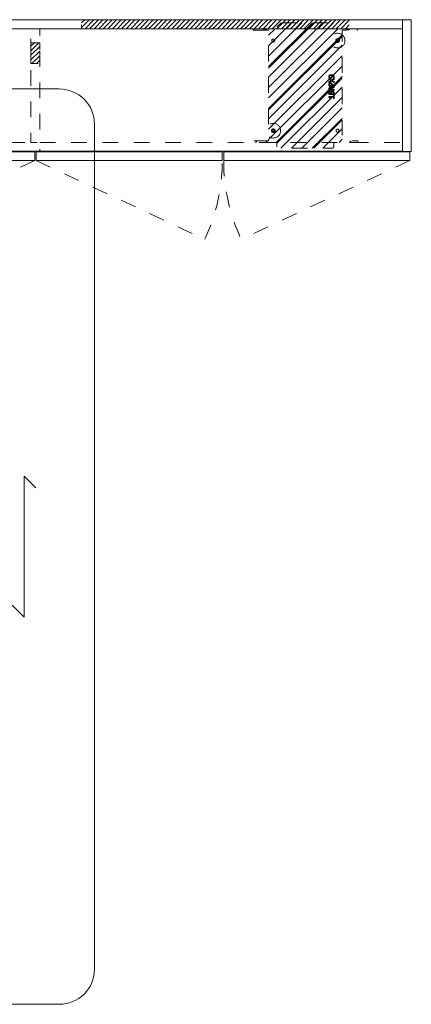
# Model space of a CAD drawing. Header units: inches. Extents: x -407.5 to -311.5, y -87.6 to -3.7.
# Tile 42 of 42: x -344.9 to -311.5, y -87.6 to -3.7. Entities that reach past the tile are written whole.
import ezdxf

# ---------------------------------------------------------------- set-up
doc = ezdxf.new("R2010")
doc.units = ezdxf.units.IN
doc.header["$LTSCALE"] = 32
doc.header["$MEASUREMENT"] = 0
doc.linetypes.add('Dash Style-1', pattern=[0.083328, 0.041656, -0.041672])
for name, color, linetype, lineweight in [('DashLine', 7, 'Dash Style-1', 13), ('DashLineFill', 7, 'Dash Style-1', 13), ('Drawing', 7, 'Continuous', 18), ('Metal-Black', 7, 'Continuous', 18), ('None', 7, 'Continuous', 18), ('SolidLine', 7, 'Continuous', 15), ('Wood_1-H', 7, 'Continuous', 13)]:
    doc.layers.add(name, color=color, linetype=linetype, lineweight=lineweight)
doc.layers.add('Electrical', color=1, linetype='Dash Style-1', lineweight=15, true_color=0xff0000)
doc.layers.add('Metal_Black', color=7, linetype='Continuous', lineweight=13, true_color=0x4c4c4c)
pattern_1 = [(45, (0, 0), (-0.3333333, -0.7222222), [])]

# ---------------------------------------------------------------- blocks, each defined once
blk = doc.blocks.new('1BP8DW-Leveler (2D)')
at = {"layer": 'DashLine', "flags": 128}
for points in [[(0.625, 0), (0.622, -0.061), (0.613, -0.122), (0.598, -0.181), (0.577, -0.239), (0.551, -0.295), (0.52, -0.347), (0.483, -0.396), (0.442, -0.442), (0.396, -0.483), (0.347, -0.52), (0.295, -0.551), (0.239, -0.577), (0.181, -0.598), (0.122, -0.613), (0.061, -0.622), (0, -0.625), (-0.061, -0.622), (-0.122, -0.613), (-0.181, -0.598), (-0.239, -0.577), (-0.295, -0.551), (-0.347, -0.52), (-0.396, -0.483), (-0.442, -0.442), (-0.483, -0.396), (-0.52, -0.347), (-0.551, -0.295), (-0.577, -0.239), (-0.598, -0.181), (-0.613, -0.122), (-0.622, -0.061), (-0.625, 0), (-0.622, 0.061), (-0.613, 0.122), (-0.598, 0.181), (-0.577, 0.239), (-0.551, 0.295), (-0.52, 0.347), (-0.483, 0.396), (-0.442, 0.442), (-0.396, 0.483), (-0.347, 0.52), (-0.295, 0.551), (-0.239, 0.577), (-0.181, 0.598), (-0.122, 0.613), (-0.061, 0.622), (0, 0.625), (0.061, 0.622), (0.122, 0.613), (0.181, 0.598), (0.239, 0.577), (0.295, 0.551), (0.347, 0.52), (0.396, 0.483), (0.442, 0.442), (0.483, 0.396), (0.52, 0.347), (0.551, 0.295), (0.577, 0.239), (0.598, 0.181), (0.613, 0.122), (0.622, 0.061)], [(0, 0.156), (0.015, 0.155), (0.03, 0.153), (0.045, 0.15), (0.06, 0.144), (0.074, 0.138), (0.087, 0.13), (0.099, 0.121), (0.11, 0.11), (0.121, 0.099), (0.13, 0.087), (0.138, 0.074), (0.144, 0.06), (0.15, 0.045), (0.153, 0.03), (0.155, 0.015), (0.156, 0), (0.155, -0.015), (0.153, -0.03), (0.15, -0.045), (0.144, -0.06), (0.138, -0.074), (0.13, -0.087), (0.121, -0.099), (0.11, -0.11), (0.099, -0.121), (0.087, -0.13), (0.074, -0.138), (0.06, -0.144), (0.045, -0.15), (0.03, -0.153), (0.015, -0.155), (0, -0.156), (-0.015, -0.155), (-0.03, -0.153), (-0.045, -0.15), (-0.06, -0.144), (-0.074, -0.138), (-0.087, -0.13), (-0.099, -0.121), (-0.11, -0.11), (-0.121, -0.099), (-0.13, -0.087), (-0.138, -0.074), (-0.144, -0.06), (-0.15, -0.045), (-0.153, -0.03), (-0.155, -0.015), (-0.156, 0), (-0.155, 0.015), (-0.153, 0.03), (-0.15, 0.045), (-0.144, 0.06), (-0.138, 0.074), (-0.13, 0.087), (-0.121, 0.099), (-0.11, 0.11), (-0.099, 0.121), (-0.087, 0.13), (-0.074, 0.138), (-0.06, 0.144), (-0.045, 0.15), (-0.03, 0.153), (-0.015, 0.155)], [(0, 0.094), (-0.081, 0.047), (-0.081, -0.047), (0, -0.094), (0.081, -0.047), (0.081, 0.047)]]:
    blk.add_lwpolyline(points, close=True, dxfattribs=at)
blk = doc.blocks.new('Group')
at = {"layer": 'Metal_Black', "color": 7}
for points, knots in [([(2.211, 3.61), (2.24, 3.61), (2.299, 3.603), (2.355, 3.586), (2.403, 3.558), (2.438, 3.516), (2.46, 3.457), (2.46, 3.403), (2.454, 3.376), (2.446, 3.342), (2.438, 3.331), (2.427, 3.328), (2.41, 3.328), (2.401, 3.329), (2.395, 3.331), (2.393, 3.335), (2.393, 3.342), (2.399, 3.355), (2.406, 3.377), (2.41, 3.405), (2.41, 3.457), (2.384, 3.505), (2.342, 3.534), (2.285, 3.551), (2.251, 3.551), (2.262, 3.532), (2.279, 3.481), (2.279, 3.411), (2.259, 3.359), (2.224, 3.329), (2.176, 3.315), (2.117, 3.315), (2.063, 3.333), (2.022, 3.37), (1.998, 3.425), (1.998, 3.494), (2.011, 3.536), (2.039, 3.569), (2.076, 3.592), (2.124, 3.604), (2.179, 3.61), (2.211, 3.61)], [0, 0, 0, 0.054342, 0.108683, 0.163025, 0.217366, 0.271708, 0.32605, 0.346749, 0.367448, 0.408846, 0.429545, 0.450244, 0.466803, 0.483362, 0.499922, 0.516481, 0.53304, 0.549599, 0.566158, 0.582718, 0.612524, 0.642331, 0.672137, 0.701944, 0.701944, 0.721255, 0.740567, 0.762023, 0.78348, 0.804937, 0.826394, 0.847851, 0.869308, 0.890765, 0.912222, 0.926851, 0.941481, 0.956111, 0.970741, 0.98537, 1, 1, 1]), ([(2.205, 3.549), (2.161, 3.549), (2.07, 3.532), (2.045, 3.483), (2.045, 3.438), (2.061, 3.405), (2.089, 3.385), (2.124, 3.376), (2.163, 3.376), (2.196, 3.385), (2.22, 3.403), (2.233, 3.435), (2.233, 3.484), (2.216, 3.532), (2.205, 3.549)], [0, 0, 0, 0.066007, 0.19802, 0.264026, 0.330033, 0.39604, 0.462046, 0.528053, 0.60066, 0.673267, 0.745875, 0.818482, 0.909241, 1, 1, 1]), ([(2.43, 3.286), (2.438, 3.29), (2.447, 3.292), (2.452, 3.286), (2.454, 3.271), (2.454, 3.251), (2.454, 3.236), (2.451, 3.229), (2.447, 3.225), (2.443, 3.223), (2.355, 3.174), (2.266, 3.124), (2.355, 3.074), (2.443, 3.024), (2.447, 3.022), (2.451, 3.017), (2.454, 3.011), (2.454, 2.996), (2.454, 2.976), (2.452, 2.957), (2.438, 2.959), (2.43, 2.963), (2.328, 3.025), (2.225, 3.087), (2.126, 3.028), (2.026, 2.969), (2.019, 2.965), (2.005, 2.962), (2.002, 2.982), (2.002, 3.006), (2.004, 3.018), (2.006, 3.026), (2.011, 3.03), (2.013, 3.031), (2.097, 3.079), (2.181, 3.127), (2.097, 3.175), (2.013, 3.223), (2.011, 3.225), (2.006, 3.227), (2.004, 3.234), (2.002, 3.245), (2.002, 3.268), (2.005, 3.287), (2.019, 3.284), (2.026, 3.281), (2.125, 3.222), (2.224, 3.164), (2.327, 3.225), (2.43, 3.286)], [0, 0, 0, 0.005797, 0.011593, 0.01739, 0.023187, 0.027776, 0.031157, 0.034538, 0.03792, 0.03792, 0.121199, 0.121199, 0.204479, 0.204479, 0.20786, 0.211241, 0.214623, 0.219212, 0.225008, 0.236602, 0.242398, 0.242398, 0.326423, 0.326423, 0.407782, 0.407782, 0.413578, 0.425171, 0.430968, 0.435937, 0.440905, 0.445874, 0.450842, 0.450842, 0.634953, 0.634953, 0.819063, 0.819063, 0.824031, 0.829, 0.833968, 0.838937, 0.843905, 0.853843, 0.858811, 0.858811, 0.927786, 0.927786, 1, 1, 1]), ([(2.135, 2.931), (2.17, 2.931), (2.224, 2.908), (2.261, 2.868), (2.283, 2.809), (2.283, 2.741), (2.283, 2.717), (2.363, 2.717), (2.447, 2.717), (2.451, 2.713), (2.452, 2.705), (2.454, 2.694), (2.454, 2.678), (2.452, 2.667), (2.451, 2.659), (2.447, 2.656), (2.237, 2.656), (2.017, 2.656), (2.004, 2.67), (2.004, 2.728), (2.004, 2.79), (2.008, 2.816), (2.015, 2.853), (2.037, 2.89), (2.069, 2.918), (2.111, 2.931), (2.135, 2.931)], [0, 0, 0, 0.066268, 0.132535, 0.198803, 0.26507, 0.303966, 0.303966, 0.429297, 0.43506, 0.440822, 0.446584, 0.452347, 0.456957, 0.461567, 0.466177, 0.470786, 0.728938, 0.745073, 0.761208, 0.845107, 0.870922, 0.896738, 0.922553, 0.948369, 0.974184, 1, 1, 1]), ([(2.443, 2.593), (2.447, 2.593), (2.451, 2.591), (2.452, 2.583), (2.454, 2.57), (2.454, 2.552), (2.452, 2.541), (2.451, 2.534), (2.445, 2.53), (2.44, 2.528), (2.387, 2.508), (2.334, 2.487), (2.316, 2.48), (2.286, 2.465), (2.264, 2.443), (2.253, 2.414), (2.253, 2.374), (2.253, 2.355), (2.348, 2.355), (2.447, 2.355), (2.451, 2.351), (2.452, 2.343), (2.454, 2.332), (2.454, 2.316), (2.452, 2.305), (2.451, 2.297), (2.447, 2.294), (2.236, 2.294), (2.015, 2.294), (2.004, 2.308), (2.004, 2.364), (2.004, 2.428), (2.006, 2.451), (2.008, 2.46), (2.011, 2.486), (2.032, 2.526), (2.061, 2.552), (2.1, 2.567), (2.144, 2.567), (2.181, 2.554), (2.209, 2.532), (2.227, 2.499), (2.235, 2.48), (2.24, 2.491), (2.255, 2.51), (2.275, 2.524), (2.303, 2.537), (2.32, 2.545), (2.369, 2.565), (2.417, 2.585), (2.43, 2.591), (2.441, 2.593), (2.443, 2.593)], [0, 0, 0, 0.004018, 0.008035, 0.012053, 0.01607, 0.020088, 0.024105, 0.028123, 0.03214, 0.03214, 0.070951, 0.070951, 0.084634, 0.098317, 0.112001, 0.125684, 0.138745, 0.138745, 0.202807, 0.205295, 0.207782, 0.21027, 0.212758, 0.214748, 0.216739, 0.218729, 0.220719, 0.332671, 0.339637, 0.346603, 0.391882, 0.407555, 0.423229, 0.423229, 0.466696, 0.510164, 0.553631, 0.597099, 0.640566, 0.684033, 0.727501, 0.770968, 0.770968, 0.798042, 0.825115, 0.852188, 0.879262, 0.879262, 0.958132, 0.958132, 0.979066, 1, 1, 1]), ([(2.141, 2.868), (2.113, 2.868), (2.076, 2.848), (2.059, 2.818), (2.054, 2.787), (2.054, 2.743), (2.054, 2.717), (2.143, 2.717), (2.233, 2.717), (2.233, 2.743), (2.233, 2.796), (2.22, 2.833), (2.194, 2.857), (2.161, 2.868), (2.141, 2.868)], [0, 0, 0, 0.053098, 0.106195, 0.159293, 0.212391, 0.297937, 0.297937, 0.584068, 0.584068, 0.669615, 0.752211, 0.834807, 0.917404, 1, 1, 1]), ([(2.323, 2.226), (2.345, 2.226), (2.381, 2.215), (2.41, 2.197), (2.43, 2.169), (2.452, 2.119), (2.452, 2.012), (2.452, 1.946), (2.441, 1.931), (2.228, 1.931), (2.015, 1.931), (2.004, 1.946), (2.004, 2.004), (2.004, 2.095), (2.021, 2.147), (2.048, 2.18), (2.091, 2.199), (2.133, 2.199), (2.163, 2.191), (2.187, 2.176), (2.207, 2.152), (2.213, 2.14), (2.216, 2.158), (2.235, 2.189), (2.262, 2.213), (2.301, 2.226), (2.323, 2.226)], [0, 0, 0, 0.031455, 0.06291, 0.094366, 0.125821, 0.188731, 0.266159, 0.275837, 0.285516, 0.435531, 0.44521, 0.454888, 0.521427, 0.574659, 0.627891, 0.681123, 0.734355, 0.762747, 0.791139, 0.819531, 0.847924, 0.847924, 0.885943, 0.923962, 0.961981, 1, 1, 1]), ([(2.428, 1.855), (2.436, 1.855), (2.45, 1.852), (2.452, 1.844), (2.452, 1.725), (2.452, 1.606), (2.451, 1.602), (2.445, 1.599), (2.436, 1.597), (2.423, 1.597), (2.414, 1.599), (2.408, 1.601), (2.404, 1.606), (2.404, 1.655), (2.404, 1.702), (2.235, 1.702), (2.065, 1.702), (2.091, 1.659), (2.117, 1.615), (2.118, 1.61), (2.12, 1.601), (2.117, 1.597), (2.106, 1.595), (2.093, 1.595), (2.083, 1.595), (2.078, 1.597), (2.074, 1.601), (2.072, 1.604), (2.039, 1.656), (2.006, 1.708), (2.004, 1.709), (2.004, 1.713), (2.002, 1.719), (2.002, 1.736), (2.002, 1.754), (2.006, 1.759), (2.01, 1.761), (2.208, 1.761), (2.404, 1.761), (2.404, 1.802), (2.404, 1.846), (2.408, 1.85), (2.414, 1.853), (2.423, 1.855), (2.428, 1.855)], [0, 0, 0, 0.00261, 0.007831, 0.010441, 0.176195, 0.178805, 0.181415, 0.184026, 0.186636, 0.188594, 0.190551, 0.192509, 0.194467, 0.244389, 0.244389, 0.424498, 0.424498, 0.47805, 0.47805, 0.484241, 0.490432, 0.496622, 0.502813, 0.507071, 0.510941, 0.514811, 0.518682, 0.518682, 0.576295, 0.576295, 0.578743, 0.58119, 0.583638, 0.590247, 0.593184, 0.596122, 0.599059, 0.911881, 0.911881, 0.976501, 0.982376, 0.988251, 0.994125, 1, 1, 1]), ([(2.124, 2.138), (2.107, 2.138), (2.082, 2.128), (2.063, 2.108), (2.054, 2.077), (2.054, 2.021), (2.054, 1.99), (2.126, 1.99), (2.198, 1.99), (2.198, 2.024), (2.198, 2.081), (2.187, 2.11), (2.166, 2.128), (2.139, 2.138), (2.124, 2.138)], [0, 0, 0, 0.074499, 0.148998, 0.223496, 0.297995, 0.395417, 0.395417, 0.61891, 0.61891, 0.724928, 0.793696, 0.862464, 0.931232, 1, 1, 1]), ([(2.13, 2.504), (2.102, 2.504), (2.067, 2.48), (2.058, 2.452), (2.056, 2.443), (2.054, 2.421), (2.054, 2.379), (2.054, 2.355), (2.13, 2.355), (2.205, 2.355), (2.205, 2.383), (2.205, 2.436), (2.194, 2.469), (2.172, 2.493), (2.144, 2.504), (2.13, 2.504)], [0, 0, 0, 0.142515, 0.285031, 0.285031, 0.330993, 0.376955, 0.445899, 0.445899, 0.655281, 0.655281, 0.734439, 0.800829, 0.867219, 0.93361, 1, 1, 1]), ([(2.327, 2.164), (2.307, 2.164), (2.277, 2.151), (2.257, 2.127), (2.246, 2.09), (2.246, 2.026), (2.246, 1.99), (2.324, 1.99), (2.403, 1.99), (2.403, 2.033), (2.403, 2.117), (2.375, 2.151), (2.345, 2.164), (2.327, 2.164)], [0, 0, 0, 0.079156, 0.158312, 0.237468, 0.316624, 0.419526, 0.419526, 0.643799, 0.643799, 0.767809, 0.883905, 0.941952, 1, 1, 1])]:
    blk.add_open_spline(points, degree=2, knots=knots, dxfattribs=at)
blk = doc.blocks.new('1BRPX9-Util_Bkt_Lg-N (2D)')
at = {"layer": 'DashLineFill', "linetype": 'Continuous', "lineweight": 13}
h = blk.add_hatch(dxfattribs=at)
h.set_pattern_fill('Steel', color=253, style=0, pattern_type=2)
h.set_pattern_definition([(45, (0, 0), (-1.613, 1.9357), []), (45, (-1.0608, 1.0608), (-0.472346, 0.41676), [])])
edge = h.paths.add_edge_path()
edge.add_line((-4.469, 7.406), (-3.13, 7.406))
edge.add_line((-3.13, 7.406), (-3.13, -2.012))
edge.add_line((-3.13, -2.012), (-4.469, -2.012))
edge.add_line((-4.469, -2.012), (-4.469, -2.146))
edge.add_line((-4.469, -2.146), (-2.421, -2.146))
edge.add_line((-2.421, -2.146), (-2.421, -2.524))
edge.add_arc((-2.303, -2.524), 0.118, 180, 270)
edge.add_line((-2.303, -2.642), (2.303, -2.642))
edge.add_arc((2.303, -2.524), 0.118, 270, 360)
edge.add_line((2.421, -2.524), (2.421, -2.146))
edge.add_line((2.421, -2.146), (4.469, -2.146))
edge.add_line((4.469, -2.146), (4.469, -2.012))
edge.add_line((4.469, -2.012), (3.13, -2.012))
edge.add_line((3.13, -2.012), (3.13, 7.406))
edge.add_line((3.13, 7.406), (4.469, 7.406))
edge.add_line((4.469, 7.406), (4.469, 7.539))
edge.add_line((4.469, 7.539), (2.421, 7.539))
edge.add_line((2.421, 7.539), (2.421, 7.917))
edge.add_arc((2.303, 7.917), 0.118, 0, 90)
edge.add_line((2.303, 8.035), (-2.303, 8.035))
edge.add_arc((-2.303, 7.917), 0.118, 90, 180)
edge.add_line((-2.421, 7.917), (-2.421, 7.539))
edge.add_line((-2.421, 7.539), (-4.469, 7.539))
edge.add_line((-4.469, 7.539), (-4.469, 7.406))
at = {"layer": 'DashLineFill', "flags": 128}
blk.add_lwpolyline([(-4.469, 7.406), (-3.13, 7.406), (-3.13, -2.012), (-4.469, -2.012), (-4.469, -2.146), (-2.421, -2.146), (-2.421, -2.524, 0.414214), (-2.303, -2.642), (2.303, -2.642, 0.414214), (2.421, -2.524), (2.421, -2.146), (4.469, -2.146), (4.469, -2.012), (3.13, -2.012), (3.13, 7.406), (4.469, 7.406), (4.469, 7.539), (2.421, 7.539), (2.421, 7.917, 0.414214), (2.303, 8.035), (-2.303, 8.035, 0.414214), (-2.421, 7.917), (-2.421, 7.539), (-4.469, 7.539)], format="xyb", close=True, dxfattribs=at)
at = {"layer": 'SolidLine', "flags": 128}
for points in [[(-2.736, 6.403), (-2.749, 6.404), (-2.761, 6.405), (-2.774, 6.409), (-2.785, 6.413), (-2.797, 6.418), (-2.808, 6.425), (-2.818, 6.432), (-2.827, 6.441), (-2.836, 6.45), (-2.843, 6.46), (-2.85, 6.471), (-2.855, 6.482), (-2.859, 6.494), (-2.862, 6.506), (-2.864, 6.519), (-2.865, 6.531), (-2.864, 6.544), (-2.862, 6.557), (-2.859, 6.569), (-2.855, 6.581), (-2.85, 6.592), (-2.843, 6.603), (-2.836, 6.613), (-2.827, 6.622), (-2.818, 6.631), (-2.808, 6.638), (-2.797, 6.645), (-2.785, 6.65), (-2.774, 6.654), (-2.761, 6.658), (-2.749, 6.659), (-2.736, 6.66), (-2.724, 6.659), (-2.711, 6.658), (-2.699, 6.654), (-2.687, 6.65), (-2.676, 6.645), (-2.665, 6.638), (-2.655, 6.631), (-2.645, 6.622), (-2.637, 6.613), (-2.629, 6.603), (-2.623, 6.592), (-2.618, 6.581), (-2.613, 6.569), (-2.61, 6.557), (-2.608, 6.544), (-2.608, 6.531), (-2.608, 6.519), (-2.61, 6.506), (-2.613, 6.494), (-2.618, 6.482), (-2.623, 6.471), (-2.629, 6.46), (-2.637, 6.45), (-2.645, 6.441), (-2.655, 6.432), (-2.665, 6.425), (-2.676, 6.418), (-2.687, 6.413), (-2.699, 6.409), (-2.711, 6.405), (-2.724, 6.404)], [(2.736, 6.403), (2.724, 6.404), (2.711, 6.405), (2.699, 6.409), (2.687, 6.413), (2.676, 6.418), (2.665, 6.425), (2.655, 6.432), (2.645, 6.441), (2.637, 6.45), (2.629, 6.46), (2.623, 6.471), (2.618, 6.482), (2.613, 6.494), (2.61, 6.506), (2.608, 6.519), (2.608, 6.531), (2.608, 6.544), (2.61, 6.557), (2.613, 6.569), (2.618, 6.581), (2.623, 6.592), (2.629, 6.603), (2.637, 6.613), (2.645, 6.622), (2.655, 6.631), (2.665, 6.638), (2.676, 6.645), (2.687, 6.65), (2.699, 6.654), (2.711, 6.658), (2.724, 6.659), (2.736, 6.66), (2.749, 6.659), (2.761, 6.658), (2.774, 6.654), (2.785, 6.65), (2.797, 6.645), (2.808, 6.638), (2.818, 6.631), (2.827, 6.622), (2.836, 6.613), (2.843, 6.603), (2.85, 6.592), (2.855, 6.581), (2.859, 6.569), (2.862, 6.557), (2.864, 6.544), (2.865, 6.531), (2.864, 6.519), (2.862, 6.506), (2.859, 6.494), (2.855, 6.482), (2.85, 6.471), (2.843, 6.46), (2.836, 6.45), (2.827, 6.441), (2.818, 6.432), (2.808, 6.425), (2.797, 6.418), (2.785, 6.413), (2.774, 6.409), (2.761, 6.405), (2.749, 6.404)], [(-2.736, -1.017), (-2.724, -1.018), (-2.711, -1.02), (-2.699, -1.023), (-2.687, -1.027), (-2.676, -1.032), (-2.665, -1.039), (-2.655, -1.046), (-2.645, -1.055), (-2.637, -1.064), (-2.629, -1.074), (-2.623, -1.085), (-2.618, -1.096), (-2.613, -1.108), (-2.61, -1.121), (-2.608, -1.133), (-2.608, -1.146), (-2.608, -1.158), (-2.61, -1.171), (-2.613, -1.183), (-2.618, -1.195), (-2.623, -1.206), (-2.629, -1.217), (-2.637, -1.227), (-2.645, -1.237), (-2.655, -1.245), (-2.665, -1.253), (-2.676, -1.259), (-2.687, -1.264), (-2.699, -1.269), (-2.711, -1.272), (-2.724, -1.274), (-2.736, -1.274), (-2.749, -1.274), (-2.761, -1.272), (-2.774, -1.269), (-2.785, -1.264), (-2.797, -1.259), (-2.808, -1.253), (-2.818, -1.245), (-2.827, -1.237), (-2.836, -1.227), (-2.843, -1.217), (-2.85, -1.206), (-2.855, -1.195), (-2.859, -1.183), (-2.862, -1.171), (-2.864, -1.158), (-2.865, -1.146), (-2.864, -1.133), (-2.862, -1.121), (-2.859, -1.108), (-2.855, -1.096), (-2.85, -1.085), (-2.843, -1.074), (-2.836, -1.064), (-2.827, -1.055), (-2.818, -1.046), (-2.808, -1.039), (-2.797, -1.032), (-2.785, -1.027), (-2.774, -1.023), (-2.761, -1.02), (-2.749, -1.018)], [(2.736, -1.017), (2.749, -1.018), (2.761, -1.02), (2.774, -1.023), (2.785, -1.027), (2.797, -1.032), (2.808, -1.039), (2.818, -1.046), (2.827, -1.055), (2.836, -1.064), (2.843, -1.074), (2.85, -1.085), (2.855, -1.096), (2.859, -1.108), (2.862, -1.121), (2.864, -1.133), (2.865, -1.146), (2.864, -1.158), (2.862, -1.171), (2.859, -1.183), (2.855, -1.195), (2.85, -1.206), (2.843, -1.217), (2.836, -1.227), (2.827, -1.237), (2.818, -1.245), (2.808, -1.253), (2.797, -1.259), (2.785, -1.264), (2.774, -1.269), (2.761, -1.272), (2.749, -1.274), (2.736, -1.274), (2.724, -1.274), (2.711, -1.272), (2.699, -1.269), (2.687, -1.264), (2.676, -1.259), (2.665, -1.253), (2.655, -1.245), (2.645, -1.237), (2.637, -1.227), (2.629, -1.217), (2.623, -1.206), (2.618, -1.195), (2.613, -1.183), (2.61, -1.171), (2.608, -1.158), (2.608, -1.146), (2.608, -1.133), (2.61, -1.121), (2.613, -1.108), (2.618, -1.096), (2.623, -1.085), (2.629, -1.074), (2.637, -1.064), (2.645, -1.055), (2.655, -1.046), (2.665, -1.039), (2.676, -1.032), (2.687, -1.027), (2.699, -1.023), (2.711, -1.02), (2.724, -1.018)]]:
    blk.add_lwpolyline(points, close=True, dxfattribs=at)
at = {"layer": 'Metal-Black', "color": 7}
for p in [(2.742, 6.526), (-2.731, -1.151)]:
    blk.add_blockref('1BP8DW-Leveler (2D)', p, dxfattribs=at)
at = {"layer": 'Metal_Black', "color": 7}
blk.add_blockref('Group', (0, 0), dxfattribs=at)
blk = doc.blocks.new('Group-3')
at = {"layer": 'Electrical', "linetype": 'Continuous', "lineweight": 5, "true_color": 0xdd0000}
h = blk.add_hatch(dxfattribs=at)
h.set_pattern_fill('ElectricalHatch', color=12, style=0, pattern_type=2)
h.set_pattern_definition(pattern_1)
h.paths.add_polyline_path([(67.881, -0.02), (90.669, -0.02), (90.669, -0.768), (67.881, -0.768)])
h = blk.add_hatch(dxfattribs=at)
h.set_pattern_fill('ElectricalHatch', color=12, style=0, pattern_type=2)
h.set_pattern_definition(pattern_1)
h.paths.add_polyline_path([(63.57, -1.969), (64.318, -1.969), (64.318, -3.74), (63.57, -3.74)])
at = {"layer": 'DashLine'}
for p, q in [((63.885, -12.008), (49.517, -18.708)), ((64.003, -12.008), (78.37, -18.708)), ((95.827, -12.008), (81.459, -18.708))]:
    blk.add_line(p, q, dxfattribs=at)
at = {"layer": 'DashLine', "flags": 128}
for points in [[(63.57, -0.768), (64.318, -0.768), (64.318, -10.453), (63.57, -10.453)], [(32.375, -10.453), (63.57, -10.453), (63.57, -11.201), (32.375, -11.201)], [(64.318, -10.453), (95.197, -10.453), (95.197, -11.201), (64.318, -11.201)]]:
    blk.add_lwpolyline(points, close=True, dxfattribs=at)
at = {"layer": 'DashLine'}
for centre, start, end in [((64.003, -12.008), 335, 0), ((95.827, -12.008), 180, 205)]:
    blk.add_arc(centre, 15.853, start, end, dxfattribs=at)
at = {"layer": 'Electrical', "flags": 128}
for points in [[(67.881, -0.02), (90.669, -0.02), (90.669, -0.768), (67.881, -0.768)], [(63.57, -1.969), (64.318, -1.969), (64.318, -3.74), (63.57, -3.74)]]:
    blk.add_lwpolyline(points, close=True, dxfattribs=at)
at = {"layer": 'SolidLine', "flags": 128}
for points in [[(95.197, 0), (95.945, 0), (95.945, -11.22), (95.197, -11.22)], [(0.748, -0.02), (95.197, -0.02), (95.197, -0.768), (0.748, -0.768)], [(0.748, -0.768), (95.197, -0.768), (95.197, -11.201), (0.748, -11.201)], [(48.031, -11.26), (63.885, -11.26), (63.885, -12.008), (48.031, -12.008)], [(64.003, -11.26), (79.856, -11.26), (79.856, -12.008), (64.003, -12.008)], [(79.974, -11.26), (95.827, -11.26), (95.827, -12.008), (79.974, -12.008)]]:
    blk.add_lwpolyline(points, close=True, dxfattribs=at)
at = {"layer": 'Wood_1-H', "color": 7}
blk.add_blockref('1BRPX9-Util_Bkt_Lg-N (2D)', (86.929, -8.307), dxfattribs=at)
blk = doc.blocks.new('Group-4')
at = {"layer": 'None'}
blk.add_blockref('Group-3', (0, 0), dxfattribs=at)
blk = doc.blocks.new('SL Utility Cabinet (2D)')
at = {"layer": 'None'}
blk.add_blockref('Group-4', (0, 0), dxfattribs=at)
at = {"layer": 'Drawing', "color": 0, "flags": 1}
for tag in ['Catalog', 'FinishGroup', 'Discount', 'Option1', 'Option2', 'Option3', 'Option4', 'Option5', 'Option6', 'Option7', 'Option8', 'Option9', 'Option10', 'Option11', 'Option12', 'Custom', 'Tag', 'Item1', 'Item2', 'Item3', 'Item4', 'Item5', 'Item6', 'Item7', 'Item8', 'Item9', 'Item10', 'Item11', 'Item12', 'Item13', 'Item14', 'Item15', 'Item16', 'Item17', 'Item18', 'Item19', 'Item20', 'Item21', 'Item22', 'Item23', 'Item24', 'Item25']:
    blk.add_attdef(tag, (-48.031, -7.448), '', height=0.00709, dxfattribs=at)
blk = doc.blocks.new('Group-5')
at = {"layer": 'SolidLine'}
for p, q in [((24.217, -42.594), (24.217, -30.594)), ((24.217, -30.594), (25.217, -31.594)), ((24.217, -42.594), (23.217, -41.594))]:
    blk.add_line(p, q, dxfattribs=at)
blk = doc.blocks.new('Group-6')
at = {"layer": 'SolidLine', "flags": 128}
blk.add_lwpolyline([(-11.791, -0.591, -0.414214), (-8.799, 2.402), (27.224, 2.402, -0.414214), (30.217, -0.591), (30.217, -72.598, -0.414214), (27.224, -75.591), (-8.799, -75.591, -0.414214), (-11.791, -72.598)], format="xyb", close=True, dxfattribs=at)
at = {"layer": 'SolidLine'}
blk.add_blockref('Group-5', (0, 0), dxfattribs=at)
blk = doc.blocks.new('Group-43')
at = {"layer": 'None'}
blk.add_blockref('Group-6', (0, 0), dxfattribs=at)
blk = doc.blocks.new('SL Huddle Table (2D)')
at = {"layer": 'None'}
blk.add_blockref('Group-43', (0, 0), dxfattribs=at)
at = {"layer": 'Drawing', "color": 0, "flags": 1}
for tag in ['Tag', 'Catalog', 'FinishGroup', 'Discount', 'Option1', 'Option2', 'Option3', 'Option4', 'Option5', 'Option6', 'Option7', 'Option8', 'Option9', 'Option10', 'Option11', 'Option12', 'Custom', 'Item1', 'Item2', 'Item3', 'Item4', 'Item5', 'Item6', 'Item7', 'Item8', 'Item9', 'Item10', 'Item11', 'Item12', 'Item13', 'Item14', 'Item15', 'Item16', 'Item17', 'Item18', 'Item19', 'Item20', 'Item21', 'Item22', 'Item23', 'Item24', 'Item25']:
    blk.add_attdef(tag, (-21.063, -72.638), '', height=0.00709, dxfattribs=at)

msp = doc.modelspace()

# ---------------------------------------------------------------- block references
at = {"layer": 'Drawing'}
for name, p in [('SL Utility Cabinet (2D)', (-407.491, -3.718)), ('SL Huddle Table (2D)', (-368.731, -12.025))]:
    msp.add_blockref(name, p, dxfattribs=at)

doc.saveas('drawing.dxf')
